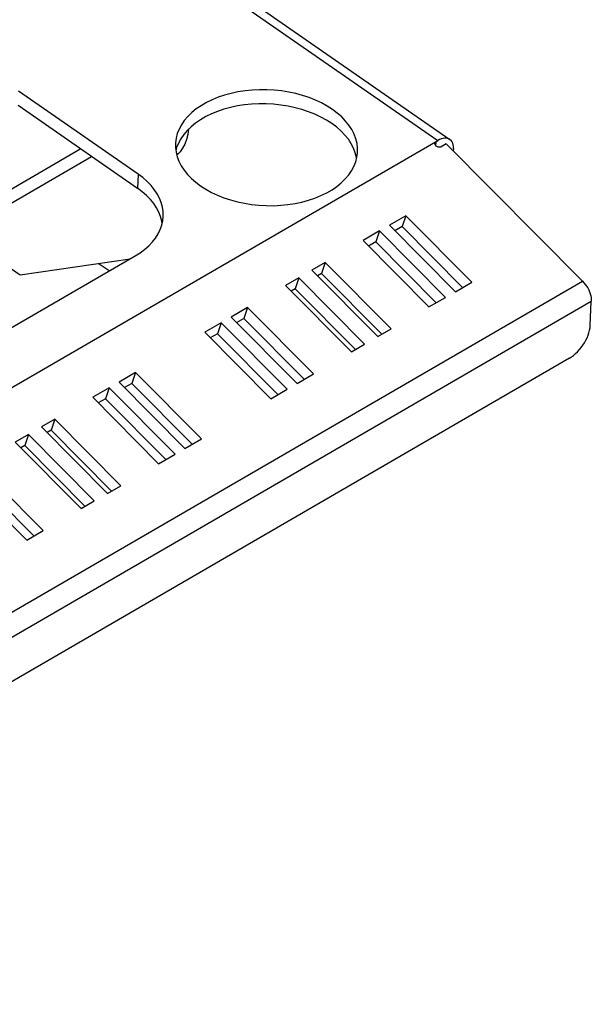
# Model space of a CAD drawing. Header units: millimetres. Extents: x 0 to 594, y 0 to 420.
# Tile 70 of 80: x 562 to 574, y 108 to 129. Entities that reach past the tile are written whole.
import ezdxf

# ---------------------------------------------------------------- set-up
doc = ezdxf.new("R2010")
doc.units = ezdxf.units.MM
doc.header["$LTSCALE"] = 32.67
doc.layers.get('0').update_dxf_attribs({"linetype": 'CONTINUOUS'})

msp = doc.modelspace()

# ---------------------------------------------------------------- linework, layer by layer
at = {"color": 7, "linetype": 'CONTINUOUS'}
for p, q in [((561.918, 132.812), (571.031, 126.493)), ((564.191, 125.732), (561.57, 127.549)), ((565.945, 127.415), (565.812, 127.361)), ((566.085, 127.462), (565.945, 127.415)), ((566.23, 127.502), (566.085, 127.462)), ((566.381, 127.534), (566.23, 127.502)), ((566.536, 127.558), (566.381, 127.534)), ((566.694, 127.574), (566.536, 127.558)), ((566.854, 127.581), (566.694, 127.574)), ((567.014, 127.581), (566.854, 127.581)), ((567.175, 127.572), (567.014, 127.581)), ((567.335, 127.555), (567.175, 127.572)), ((567.493, 127.53), (567.335, 127.555)), ((567.647, 127.497), (567.493, 127.53)), ((567.797, 127.456), (567.647, 127.497)), ((567.942, 127.408), (567.797, 127.456)), ((568.082, 127.353), (567.942, 127.408)), ((561.556, 127.24), (564.177, 125.423)), ((565.571, 127.232), (565.463, 127.159)), ((565.687, 127.3), (565.571, 127.232)), ((565.812, 127.361), (565.687, 127.3)), ((566.217, 127.193), (566.071, 127.154)), ((566.367, 127.225), (566.217, 127.193)), ((566.522, 127.249), (566.367, 127.225)), ((566.68, 127.265), (566.522, 127.249)), ((566.84, 127.273), (566.68, 127.265)), ((567.001, 127.272), (566.84, 127.273)), ((567.161, 127.263), (567.001, 127.272)), ((567.321, 127.246), (567.161, 127.263)), ((567.479, 127.221), (567.321, 127.246)), ((567.633, 127.188), (567.479, 127.221)), ((567.783, 127.148), (567.633, 127.188)), ((568.214, 127.291), (568.082, 127.353)), ((568.338, 127.223), (568.214, 127.291)), ((568.454, 127.149), (568.338, 127.223)), ((565.28, 126.996), (565.204, 126.907)), ((565.366, 127.08), (565.28, 126.996)), ((565.463, 127.159), (565.366, 127.08)), ((565.673, 126.991), (565.557, 126.924)), ((565.798, 127.052), (565.673, 126.991)), ((565.931, 127.107), (565.798, 127.052)), ((566.071, 127.154), (565.931, 127.107)), ((567.929, 127.1), (567.783, 127.148)), ((568.068, 127.044), (567.929, 127.1)), ((568.2, 126.983), (568.068, 127.044)), ((568.324, 126.914), (568.2, 126.983)), ((568.56, 127.069), (568.454, 127.149)), ((568.656, 126.984), (568.56, 127.069)), ((568.742, 126.895), (568.656, 126.984)), ((565.141, 126.815), (565.089, 126.72)), ((565.204, 126.907), (565.141, 126.815)), ((565.352, 126.771), (565.266, 126.687)), ((565.45, 126.85), (565.352, 126.771)), ((565.557, 126.924), (565.45, 126.85)), ((568.44, 126.84), (568.324, 126.914)), ((568.546, 126.76), (568.44, 126.84)), ((568.642, 126.676), (568.546, 126.76)), ((568.816, 126.803), (568.742, 126.895)), ((568.879, 126.707), (568.816, 126.803)), ((565.024, 126.521), (565.01, 126.419)), ((565.05, 126.621), (565.024, 126.521)), ((565.089, 126.72), (565.05, 126.621)), ((565.191, 126.599), (565.127, 126.506)), ((565.266, 126.687), (565.191, 126.599)), ((565.279, 126.6), (565.25, 126.491)), ((565.299, 126.717), (565.279, 126.6)), ((565.299, 126.719), (565.299, 126.717)), ((568.728, 126.587), (568.642, 126.676)), ((568.802, 126.494), (568.728, 126.587)), ((568.929, 126.608), (568.879, 126.707)), ((568.967, 126.508), (568.929, 126.608)), ((570.918, 126.52), (570.882, 126.515)), ((570.953, 126.52), (570.918, 126.52)), ((545.593, 111.881), (570.763, 126.468)), ((565.01, 126.419), (565.009, 126.4)), ((565.009, 126.4), (565.01, 126.317)), ((565.01, 126.317), (565.022, 126.215)), ((565.036, 126.313), (565.018, 126.245)), ((565.075, 126.411), (565.036, 126.313)), ((565.127, 126.506), (565.075, 126.411)), ((565.212, 126.391), (565.165, 126.301)), ((565.25, 126.491), (565.212, 126.391)), ((568.865, 126.398), (568.802, 126.494)), ((568.915, 126.299), (568.865, 126.398)), ((568.992, 126.406), (568.967, 126.508)), ((569.005, 126.303), (568.992, 126.406)), ((570.698, 126.404), (570.699, 126.41)), ((570.698, 126.398), (570.698, 126.404)), ((570.7, 126.386), (570.698, 126.398)), ((570.699, 126.41), (570.702, 126.42)), ((570.705, 126.374), (570.7, 126.386)), ((570.702, 126.42), (570.708, 126.43)), ((570.712, 126.363), (570.705, 126.374)), ((570.708, 126.43), (570.715, 126.439)), ((570.721, 126.352), (570.712, 126.363)), ((570.715, 126.439), (570.725, 126.445)), ((570.732, 126.342), (570.721, 126.352)), ((570.745, 126.334), (570.732, 126.342)), ((570.759, 126.327), (570.745, 126.334)), ((570.774, 126.322), (570.759, 126.327)), ((570.804, 126.489), (570.763, 126.468)), ((570.788, 126.32), (570.774, 126.322)), ((570.803, 126.319), (570.788, 126.32)), ((570.816, 126.321), (570.803, 126.319)), ((570.843, 126.505), (570.804, 126.489)), ((570.829, 126.324), (570.816, 126.321)), ((570.84, 126.329), (570.829, 126.324)), ((570.951, 126.393), (570.84, 126.329)), ((570.882, 126.515), (570.843, 126.505)), ((573.941, 123.383), (570.951, 126.393)), ((570.985, 126.514), (570.953, 126.52)), ((571.014, 126.503), (570.985, 126.514)), ((571.031, 126.493), (571.014, 126.503)), ((571.039, 126.486), (571.031, 126.493)), ((571.061, 126.465), (571.039, 126.486)), ((571.079, 126.438), (571.061, 126.465)), ((571.093, 126.407), (571.079, 126.438)), ((571.102, 126.372), (571.093, 126.407)), ((571.107, 126.333), (571.102, 126.372)), ((571.108, 126.291), (571.107, 126.333)), ((562.935, 126.284), (557.327, 123.034)), ((557.563, 122.87), (563.171, 126.12)), ((565.022, 126.215), (565.047, 126.113)), ((565.065, 126.173), (565.034, 126.165)), ((565.047, 126.152), (565.039, 126.146)), ((565.11, 126.222), (565.047, 126.152)), ((565.047, 126.113), (565.085, 126.013)), ((565.165, 126.301), (565.11, 126.222)), ((568.953, 126.199), (568.915, 126.299)), ((568.978, 126.097), (568.953, 126.199)), ((568.964, 125.999), (568.99, 126.1)), ((568.982, 126.067), (568.978, 126.097)), ((568.99, 126.1), (569.004, 126.201)), ((569.004, 126.201), (569.005, 126.221)), ((569.005, 126.221), (569.005, 126.303)), ((571.108, 126.291), (571.105, 126.238)), ((565.085, 126.013), (565.136, 125.914)), ((565.136, 125.914), (565.198, 125.818)), ((568.873, 125.806), (568.925, 125.901)), ((568.925, 125.901), (568.964, 125.999)), ((564.294, 125.654), (564.191, 125.732)), ((565.198, 125.818), (565.273, 125.725)), ((565.273, 125.725), (565.358, 125.636)), ((568.735, 125.625), (568.81, 125.713)), ((568.81, 125.713), (568.873, 125.806)), ((564.388, 125.572), (564.294, 125.654)), ((564.473, 125.485), (564.388, 125.572)), ((564.546, 125.395), (564.473, 125.485)), ((565.358, 125.636), (565.454, 125.552)), ((565.454, 125.552), (565.561, 125.472)), ((565.561, 125.472), (565.676, 125.398)), ((568.444, 125.388), (568.551, 125.462)), ((568.551, 125.462), (568.648, 125.541)), ((568.648, 125.541), (568.735, 125.625)), ((564.28, 125.345), (564.177, 125.423)), ((564.375, 125.263), (564.28, 125.345)), ((564.459, 125.176), (564.375, 125.263)), ((564.608, 125.302), (564.546, 125.395)), ((564.659, 125.206), (564.608, 125.302)), ((565.676, 125.398), (565.801, 125.329)), ((565.801, 125.329), (565.933, 125.267)), ((565.933, 125.267), (566.072, 125.212)), ((568.069, 125.205), (568.202, 125.26)), ((568.202, 125.26), (568.327, 125.321)), ((568.327, 125.321), (568.444, 125.388)), ((564.532, 125.086), (564.459, 125.176)), ((564.594, 124.993), (564.532, 125.086)), ((564.698, 125.108), (564.659, 125.206)), ((564.725, 125.009), (564.698, 125.108)), ((564.74, 124.91), (564.725, 125.009)), ((566.072, 125.212), (566.217, 125.164)), ((566.217, 125.164), (566.367, 125.124)), ((566.367, 125.124), (566.522, 125.091)), ((566.522, 125.091), (566.679, 125.066)), ((566.679, 125.066), (566.839, 125.049)), ((566.839, 125.049), (567, 125.04)), ((567, 125.04), (567.161, 125.039)), ((567.161, 125.039), (567.321, 125.047)), ((567.321, 125.047), (567.478, 125.063)), ((567.478, 125.063), (567.633, 125.087)), ((567.633, 125.087), (567.784, 125.119)), ((567.784, 125.119), (567.93, 125.158)), ((567.93, 125.158), (568.069, 125.205)), ((564.645, 124.897), (564.594, 124.993)), ((564.684, 124.8), (564.645, 124.897)), ((564.711, 124.701), (564.684, 124.8)), ((564.732, 124.71), (564.742, 124.804)), ((564.742, 124.804), (564.74, 124.91)), ((570.065, 124.819), (569.703, 124.609)), ((570.065, 124.819), (569.983, 124.579)), ((571.511, 123.363), (570.065, 124.819)), ((564.676, 124.516), (564.71, 124.612)), ((564.71, 124.612), (564.732, 124.71)), ((564.719, 124.65), (564.711, 124.701)), ((569.703, 124.609), (571.149, 123.153)), ((569.983, 124.579), (569.825, 124.487)), ((571.307, 123.245), (569.983, 124.579)), ((564.572, 124.33), (564.63, 124.422)), ((564.63, 124.422), (564.676, 124.516)), ((569.486, 124.484), (569.125, 124.274)), ((569.486, 124.484), (569.404, 124.243)), ((570.932, 123.028), (569.486, 124.484)), ((564.333, 124.08), (564.423, 124.159)), ((564.423, 124.159), (564.503, 124.243)), ((564.503, 124.243), (564.572, 124.33)), ((569.125, 124.274), (570.571, 122.818)), ((569.404, 124.243), (569.246, 124.152)), ((570.729, 122.91), (569.404, 124.243)), ((560.824, 124.062), (561.604, 123.522)), ((561.158, 122.218), (564.123, 123.937)), ((564.123, 123.937), (564.233, 124.005)), ((564.233, 124.005), (564.333, 124.08)), ((561.604, 123.522), (564.019, 123.877)), ((563.556, 123.608), (563.317, 123.773)), ((568.293, 123.792), (568.004, 123.624)), ((568.293, 123.792), (568.211, 123.552)), ((569.739, 122.336), (568.293, 123.792)), ((568.004, 123.624), (569.449, 122.168)), ((568.211, 123.552), (568.125, 123.502)), ((569.535, 122.218), (568.211, 123.552)), ((567.714, 123.457), (567.425, 123.289)), ((567.425, 123.289), (568.871, 121.833)), ((567.714, 123.457), (567.632, 123.216)), ((569.16, 122.001), (567.714, 123.457)), ((571.149, 123.153), (571.511, 123.363)), ((573.941, 123.383), (573.971, 123.35)), ((573.971, 123.35), (574, 123.314)), ((574, 123.314), (574.027, 123.275)), ((567.632, 123.216), (567.546, 123.167)), ((568.957, 121.883), (567.632, 123.216)), ((574.027, 123.275), (574.052, 123.234)), ((574.052, 123.234), (574.074, 123.192)), ((574.074, 123.192), (574.092, 123.149)), ((574.092, 123.149), (574.108, 123.106)), ((574.108, 123.106), (574.119, 123.063)), ((570.571, 122.818), (570.932, 123.028)), ((574.108, 122.409), (574.132, 122.943)), ((574.119, 123.063), (574.127, 123.022)), ((574.127, 123.022), (574.132, 122.981)), ((574.132, 122.981), (574.132, 122.943)), ((566.593, 122.807), (566.232, 122.597)), ((566.593, 122.807), (566.511, 122.567)), ((568.039, 121.351), (566.593, 122.807)), ((566.015, 122.472), (565.653, 122.262)), ((566.015, 122.472), (565.933, 122.231)), ((567.46, 121.016), (566.015, 122.472)), ((566.232, 122.597), (567.677, 121.142)), ((566.511, 122.567), (566.353, 122.475)), ((567.836, 121.233), (566.511, 122.567)), ((565.653, 122.262), (567.099, 120.806)), ((565.933, 122.231), (565.774, 122.14)), ((567.257, 120.898), (565.933, 122.231)), ((569.449, 122.168), (569.739, 122.336)), ((574.062, 122.198), (574.08, 122.253)), ((574.08, 122.253), (574.094, 122.307)), ((574.094, 122.307), (574.103, 122.359)), ((574.103, 122.359), (574.108, 122.409)), ((568.871, 121.833), (569.16, 122.001)), ((573.949, 121.981), (573.983, 122.034)), ((573.983, 122.034), (574.013, 122.088)), ((574.013, 122.088), (574.039, 122.143)), ((574.039, 122.143), (574.062, 122.198)), ((573.744, 121.756), (573.788, 121.794)), ((573.788, 121.794), (573.831, 121.836)), ((573.831, 121.836), (573.873, 121.882)), ((573.873, 121.882), (573.912, 121.93)), ((573.912, 121.93), (573.949, 121.981)), ((573.653, 121.694), (549.206, 107.527)), ((573.653, 121.694), (573.699, 121.723)), ((573.699, 121.723), (573.744, 121.756)), ((564.134, 121.382), (563.772, 121.172)), ((564.134, 121.382), (564.052, 121.142)), ((565.58, 119.926), (564.134, 121.382)), ((567.677, 121.142), (568.039, 121.351)), ((563.772, 121.172), (565.218, 119.716)), ((564.052, 121.142), (563.894, 121.05)), ((565.377, 119.808), (564.052, 121.142)), ((563.555, 121.046), (563.194, 120.837)), ((563.555, 121.046), (563.474, 120.806)), ((565.001, 119.591), (563.555, 121.046)), ((567.099, 120.806), (567.46, 121.016)), ((563.194, 120.837), (564.64, 119.381)), ((563.474, 120.806), (563.315, 120.715)), ((564.798, 119.473), (563.474, 120.806)), ((562.362, 120.355), (562.073, 120.187)), ((562.362, 120.355), (562.28, 120.115)), ((563.808, 118.899), (562.362, 120.355)), ((562.073, 120.187), (563.519, 118.731)), ((562.28, 120.115), (562.194, 120.065)), ((563.605, 118.781), (562.28, 120.115)), ((561.783, 120.02), (561.494, 119.852)), ((561.494, 119.852), (562.94, 118.396)), ((561.783, 120.02), (561.702, 119.779)), ((563.229, 118.564), (561.783, 120.02)), ((565.218, 119.716), (565.58, 119.926)), ((561.702, 119.779), (561.616, 119.73)), ((563.026, 118.446), (561.702, 119.779)), ((564.64, 119.381), (565.001, 119.591)), ((562.108, 117.914), (560.662, 119.37)), ((560.301, 119.16), (561.747, 117.705)), ((561.905, 117.796), (560.58, 119.13)), ((563.519, 118.731), (563.808, 118.899)), ((562.94, 118.396), (563.229, 118.564)), ((561.747, 117.705), (562.108, 117.914))]:
    msp.add_line(p, q, dxfattribs=at)
at = {"color": 9, "linetype": 'CONTINUOUS'}
for p, q in [((561.753, 132.716), (570.763, 126.468)), ((570.721, 126.352), (570.725, 126.445)), ((564.191, 125.732), (564.177, 125.423)), ((548.626, 108.713), (573.941, 123.383)), ((548.817, 108.273), (574.132, 122.943))]:
    msp.add_line(p, q, dxfattribs=at)

doc.saveas('drawing.dxf')
